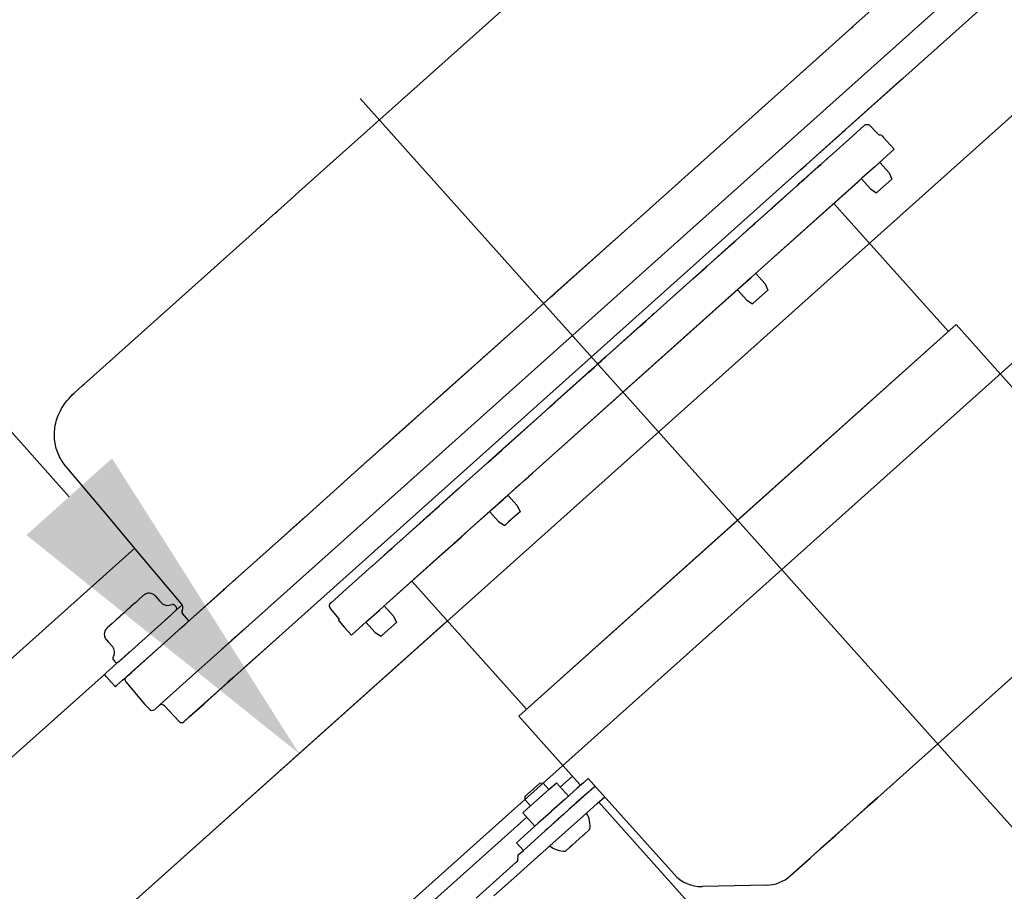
# Model space of a CAD drawing. Header units: millimetres. Extents: x -5775 to 72913, y -36825 to 83180.
# Tile 9 of 48: x 63079 to 63319, y 42859 to 43071. Entities that reach past the tile are written whole.
import ezdxf
from ezdxf.enums import TextEntityAlignment as Align

# ---------------------------------------------------------------- set-up
doc = ezdxf.new("R2010")
doc.units = ezdxf.units.MM
doc.header["$LTSCALE"] = 0.3
doc.layers.add('RLT 2', color=253, linetype='Continuous')
doc.styles.add('Arial', font='arial.ttf', dxfattribs={"width": 0.95, "height": 1.8})

# ---------------------------------------------------------------- blocks, each defined once
blk = doc.blocks.new('RLT2')
at = {"layer": 'RLT 2', "ltscale": 10}
for p, q in [((103612.07, -109956.66), (102907.85, -110586.82)), ((103642.08, -109990.2), (102937.86, -110620.36)), ((102888.32, -110032.64), (103116.38, -110287.5)), ((102943.62, -110554.81), (103208.17, -110318.09))]:
    blk.add_line(p, q, dxfattribs=at)
at = {"layer": 'RLT 2'}
for p, q in [((103171.64, -110213.9), (103268.68, -110127.07)), ((103339.7, -110158.11), (103150.86, -110327.1)), ((103307.45, -110172.88), (103317.98, -110163.46)), ((103319.49, -110185.59), (103342.88, -110164.67)), ((103256.23, -110218.72), (103307.04, -110173.26)), ((103293.63, -110185.26), (103307.08, -110173.22)), ((103307.04, -110173.26), (103307.41, -110172.92)), ((103307.08, -110173.22), (103307.45, -110172.88)), ((103305.48, -110198.13), (103319.46, -110185.63)), ((103305.91, -110197.75), (103319.49, -110185.59)), ((103295.91, -110206.7), (103305.43, -110198.18)), ((103295.98, -110206.63), (103305.48, -110198.13)), ((103307.32, -110199.57), (103310.11, -110197.07)), ((103307.34, -110199.56), (103310.12, -110197.07)), ((103310.13, -110197.06), (103310.11, -110197.07)), ((103310.13, -110197.05), (103310.12, -110197.07)), ((103310.15, -110197.04), (103310.13, -110197.05)), ((103310.14, -110197.05), (103310.13, -110197.06)), ((103310.15, -110197.04), (103310.17, -110197.02)), ((103310.28, -110196.94), (103310.32, -110196.92)), ((103310.32, -110196.92), (103310.35, -110196.91)), ((103311.49, -110197.04), (103313.07, -110198.74)), ((103313.07, -110198.74), (103313.07, -110198.74)), ((103313.07, -110198.74), (103313.16, -110198.83)), ((103301.78, -110204.53), (103307.23, -110199.65)), ((103301.81, -110204.51), (103307.25, -110199.63)), ((103307.23, -110199.65), (103307.32, -110199.57)), ((103307.32, -110199.57), (103307.23, -110199.65)), ((103307.25, -110199.63), (103307.34, -110199.56)), ((103307.34, -110199.56), (103307.25, -110199.63)), ((103307.32, -110199.57), (103307.32, -110199.57)), ((103307.34, -110199.56), (103307.34, -110199.56)), ((103314.41, -110199.52), (103314.76, -110199.89)), ((103314.41, -110199.52), (103314.76, -110199.89)), ((103317.43, -110202.87), (103314.76, -110199.89)), ((103317.43, -110202.87), (103314.76, -110199.89)), ((103317.43, -110202.87), (103313.74, -110206.18)), ((103317.43, -110202.87), (103313.74, -110206.18)), ((103299.59, -110206.49), (103301.64, -110204.65)), ((103300.15, -110205.99), (103301.67, -110204.63)), ((103301.78, -110204.53), (103301.64, -110204.65)), ((103301.81, -110204.51), (103301.67, -110204.63)), ((103313.67, -110206.24), (103312.69, -110207.11)), ((103313.65, -110206.26), (103312.7, -110207.11)), ((103313.74, -110206.18), (103313.65, -110206.26)), ((103313.74, -110206.18), (103313.67, -110206.24)), ((103313.89, -110206.04), (103316.15, -110208.58)), ((103313.89, -110206.04), (103316.15, -110208.58)), ((103290.14, -110211.86), (103294.6, -110207.87)), ((103290.14, -110211.86), (103294.6, -110207.87)), ((103290.21, -110211.8), (103294.67, -110207.81)), ((103290.21, -110211.8), (103294.67, -110207.81)), ((103294.6, -110207.87), (103295.78, -110206.81)), ((103294.6, -110207.87), (103294.65, -110207.82)), ((103294.65, -110207.82), (103295.86, -110206.74)), ((103294.67, -110207.81), (103295.85, -110206.75)), ((103294.67, -110207.81), (103294.73, -110207.75)), ((103294.73, -110207.75), (103295.94, -110206.67)), ((103298.74, -110207.25), (103295.27, -110210.35)), ((103295.28, -110210.34), (103298.74, -110207.25)), ((103298.77, -110207.23), (103295.3, -110210.33)), ((103295.31, -110210.32), (103298.77, -110207.23)), ((103295.78, -110206.81), (103295.91, -110206.7)), ((103295.85, -110206.75), (103295.98, -110206.63)), ((103295.89, -110206.71), (103295.85, -110206.75)), ((103295.86, -110206.74), (103295.89, -110206.71)), ((103295.96, -110206.65), (103295.92, -110206.69)), ((103295.94, -110206.67), (103295.96, -110206.65)), ((103298.74, -110207.25), (103299.56, -110206.52)), ((103298.74, -110207.25), (103298.85, -110207.15)), ((103298.77, -110207.23), (103299.59, -110206.49)), ((103298.77, -110207.23), (103298.87, -110207.13)), ((103298.85, -110207.15), (103299.52, -110206.55)), ((103298.87, -110207.13), (103299.54, -110206.53)), ((103312.69, -110207.11), (103309.56, -110209.91)), ((103312.7, -110207.11), (103309.56, -110209.91)), ((103316.15, -110208.58), (103316.85, -110210.1)), ((103316.15, -110208.58), (103316.85, -110210.1)), ((103283.51, -110233.22), (103308.54, -110210.83)), ((103283.56, -110233.18), (103308.57, -110210.8)), ((103294.49, -110211.05), (103294.09, -110211.41)), ((103294.51, -110211.03), (103294.11, -110211.39)), ((103294.13, -110211.38), (103294.51, -110211.04)), ((103294.15, -110211.35), (103294.53, -110211.02)), ((103294.22, -110211.29), (103294.51, -110211.04)), ((103294.25, -110211.27), (103294.53, -110211.02)), ((103294.51, -110211.04), (103294.64, -110210.91)), ((103294.53, -110211.02), (103294.67, -110210.89)), ((103294.64, -110210.91), (103294.69, -110210.88)), ((103294.67, -110210.89), (103294.71, -110210.85)), ((103294.69, -110210.88), (103294.86, -110210.72)), ((103294.71, -110210.85), (103294.89, -110210.7)), ((103294.83, -110210.75), (103295.22, -110210.4)), ((103295.22, -110210.4), (103294.83, -110210.75)), ((103294.85, -110210.73), (103295.24, -110210.38)), ((103295.24, -110210.38), (103294.85, -110210.73)), ((103294.86, -110210.72), (103295.13, -110210.48)), ((103294.89, -110210.7), (103295.16, -110210.46)), ((103295.13, -110210.48), (103295.22, -110210.4)), ((103295.16, -110210.46), (103295.24, -110210.38)), ((103295.22, -110210.4), (103295.28, -110210.34)), ((103295.27, -110210.35), (103295.22, -110210.4)), ((103295.22, -110210.4), (103295.24, -110210.39)), ((103295.24, -110210.38), (103295.31, -110210.32)), ((103295.3, -110210.33), (103295.25, -110210.38)), ((103295.25, -110210.38), (103295.26, -110210.36)), ((103309.56, -110209.91), (103308.54, -110210.83)), ((103309.56, -110209.91), (103308.57, -110210.8)), ((103309.42, -110210.04), (103311.68, -110212.58)), ((103309.42, -110210.04), (103311.68, -110212.58)), ((103316.85, -110210.1), (103314.05, -110212.6)), ((103316.85, -110210.1), (103314.05, -110212.6)), ((103144.31, -110342.35), (103290.14, -110211.86)), ((103287.64, -110217.18), (103293.58, -110211.87)), ((103287.68, -110217.15), (103293.62, -110211.83)), ((103293.76, -110211.7), (103293.58, -110211.87)), ((103293.8, -110211.67), (103293.62, -110211.83)), ((103293.67, -110211.79), (103293.9, -110211.58)), ((103293.69, -110211.77), (103293.93, -110211.56)), ((103293.9, -110211.58), (103294.09, -110211.41)), ((103293.93, -110211.56), (103294.11, -110211.39)), ((103294.09, -110211.41), (103294.13, -110211.38)), ((103294.11, -110211.39), (103294.15, -110211.35)), ((103311.68, -110212.58), (103313.12, -110213.44)), ((103311.68, -110212.58), (103313.12, -110213.44)), ((103313.12, -110213.44), (103314.05, -110212.6)), ((103313.12, -110213.44), (103314.05, -110212.6)), ((103167.17, -110217.9), (103171.1, -110214.38)), ((103171.1, -110214.38), (103171.64, -110213.9)), ((103330.67, -110247.25), (103302.73, -110216.03)), ((103330.67, -110247.25), (103302.73, -110216.03)), ((103166.57, -110218.43), (103165.19, -110219.67)), ((103166.57, -110218.43), (103167.17, -110217.9)), ((103166.57, -110218.43), (103167.17, -110217.9)), ((103166.57, -110218.43), (103166.57, -110218.43)), ((103167.17, -110217.9), (103167.17, -110217.9)), ((103287.19, -110217.58), (103283.62, -110220.78)), ((103287.23, -110217.55), (103283.67, -110220.73)), ((103287.25, -110217.53), (103287.19, -110217.58)), ((103287.29, -110217.5), (103287.23, -110217.55)), ((103287.36, -110217.43), (103287.25, -110217.53)), ((103287.34, -110217.45), (103287.25, -110217.53)), ((103287.4, -110217.4), (103287.29, -110217.5)), ((103287.37, -110217.42), (103287.29, -110217.5)), ((103287.3, -110217.49), (103287.36, -110217.44)), ((103287.31, -110217.48), (103287.46, -110217.34)), ((103287.33, -110217.46), (103287.39, -110217.4)), ((103287.34, -110217.45), (103287.49, -110217.31)), ((103287.36, -110217.43), (103287.34, -110217.45)), ((103287.36, -110217.43), (103287.44, -110217.36)), ((103287.4, -110217.4), (103287.36, -110217.43)), ((103287.36, -110217.44), (103287.36, -110217.43)), ((103287.4, -110217.4), (103287.37, -110217.42)), ((103287.38, -110217.42), (103287.47, -110217.34)), ((103287.39, -110217.4), (103287.4, -110217.4)), ((103287.51, -110217.3), (103287.4, -110217.4)), ((103287.43, -110217.37), (103287.4, -110217.4)), ((103287.55, -110217.27), (103287.43, -110217.37)), ((103287.44, -110217.36), (103287.46, -110217.34)), ((103287.46, -110217.34), (103287.64, -110217.18)), ((103287.47, -110217.34), (103287.49, -110217.31)), ((103287.49, -110217.31), (103287.68, -110217.15)), ((103163.93, -110220.79), (103163.53, -110221.15)), ((103165.19, -110219.67), (103163.93, -110220.79)), ((103234.65, -110238.03), (103256.23, -110218.72)), ((103234.73, -110237.96), (103256.31, -110218.65)), ((103283.62, -110220.78), (103283.4, -110220.98)), ((103283.67, -110220.73), (103283.45, -110220.93)), ((103163, -110221.63), (103160.96, -110223.45)), ((103163.39, -110221.28), (103163, -110221.63)), ((103163.53, -110221.15), (103163.39, -110221.28)), ((103280.41, -110223.65), (103282.51, -110221.77)), ((103280.45, -110223.62), (103282.55, -110221.74)), ((103282.51, -110221.77), (103282.52, -110221.76)), ((103282.52, -110221.76), (103282.78, -110221.53)), ((103282.55, -110221.74), (103282.56, -110221.73)), ((103282.56, -110221.73), (103282.82, -110221.5)), ((103282.78, -110221.53), (103283.4, -110220.98)), ((103282.82, -110221.5), (103283.45, -110220.93)), ((103120.77, -110259.42), (103160.96, -110223.45)), ((103277.02, -110226.68), (103278.56, -110225.31)), ((103277.06, -110226.65), (103278.6, -110225.27)), ((103277.64, -110226.13), (103278.47, -110225.39)), ((103277.67, -110226.11), (103278.49, -110225.37)), ((103278.47, -110225.39), (103278.56, -110225.31)), ((103278.49, -110225.37), (103278.6, -110225.27)), ((103278.56, -110225.31), (103278.79, -110225.11)), ((103278.6, -110225.27), (103278.83, -110225.07)), ((103278.79, -110225.11), (103280.41, -110223.65)), ((103278.83, -110225.07), (103280.45, -110223.62)), ((103271.8, -110231.35), (103277.02, -110226.68)), ((103271.86, -110231.31), (103277.06, -110226.65)), ((103277.02, -110226.68), (103277.53, -110226.23)), ((103277.06, -110226.65), (103277.55, -110226.21)), ((103277.53, -110226.23), (103277.64, -110226.13)), ((103277.55, -110226.21), (103277.67, -110226.11)), ((103268.46, -110234.35), (103271.55, -110231.58)), ((103268.5, -110234.31), (103271.6, -110231.53)), ((103271.8, -110231.35), (103271.55, -110231.58)), ((103271.86, -110231.31), (103271.6, -110231.53)), ((103266.75, -110235.87), (103268.21, -110234.57)), ((103266.75, -110235.87), (103268.21, -110234.57)), ((103266.8, -110235.83), (103268.25, -110234.53)), ((103266.8, -110235.83), (103268.25, -110234.53)), ((103268.21, -110234.57), (103268.36, -110234.43)), ((103268.25, -110234.53), (103268.41, -110234.39)), ((103268.36, -110234.43), (103268.46, -110234.35)), ((103268.41, -110234.39), (103268.5, -110234.31)), ((103279.34, -110236.96), (103282.47, -110234.15)), ((103279.38, -110236.92), (103282.51, -110234.12)), ((103282.47, -110234.15), (103282.53, -110234.1)), ((103282.51, -110234.12), (103282.58, -110234.06)), ((103282.53, -110234.1), (103283.51, -110233.22)), ((103282.58, -110234.06), (103283.56, -110233.18)), ((103283.66, -110233.09), (103285.93, -110235.62)), ((103229.4, -110281.64), (103279.34, -110236.96)), ((103229.42, -110281.62), (103279.38, -110236.92)), ((103258.82, -110242.97), (103266.75, -110235.87)), ((103258.87, -110242.92), (103266.8, -110235.83)), ((103279.19, -110237.09), (103281.46, -110239.62)), ((103286.62, -110237.15), (103283.83, -110239.65)), ((103285.93, -110235.62), (103286.62, -110237.15)), ((103230.24, -110241.97), (103233.5, -110239.06)), ((103230.32, -110241.9), (103233.58, -110238.99)), ((103233.5, -110239.06), (103234.65, -110238.03)), ((103233.58, -110238.99), (103234.73, -110237.96)), ((103281.46, -110239.62), (103282.9, -110240.48)), ((103282.9, -110240.48), (103283.83, -110239.65)), ((103229.1, -110243), (103230.24, -110241.97)), ((103229.17, -110242.93), (103230.32, -110241.9)), ((103207.52, -110262.31), (103229.1, -110243)), ((103207.59, -110262.24), (103229.17, -110242.93)), ((103255.54, -110245.91), (103256.84, -110244.74)), ((103255.54, -110245.91), (103256.84, -110244.74)), ((103255.59, -110245.86), (103256.89, -110244.7)), ((103255.59, -110245.86), (103256.89, -110244.7)), ((103256.84, -110244.74), (103257.09, -110244.52)), ((103256.89, -110244.7), (103257.14, -110244.48)), ((103257.09, -110244.52), (103257.11, -110244.5)), ((103257.11, -110244.5), (103258.55, -110243.22)), ((103257.14, -110244.48), (103257.16, -110244.46)), ((103257.16, -110244.46), (103258.6, -110243.17)), ((103258.82, -110242.97), (103258.55, -110243.22)), ((103258.87, -110242.92), (103258.6, -110243.17)), ((103247.29, -110253.29), (103255.54, -110245.91)), ((103247.34, -110253.24), (103255.59, -110245.86)), ((103279.18, -110293.32), (103332.53, -110245.58)), ((103279.23, -110293.28), (103332.53, -110245.58)), ((103347.43, -110262.24), (103332.53, -110245.58)), ((103347.43, -110262.24), (103332.53, -110245.58)), ((103245.93, -110254.51), (103247.29, -110253.29)), ((103247.25, -110253.33), (103245.93, -110254.51)), ((103245.99, -110254.46), (103247.34, -110253.24)), ((103247.3, -110253.28), (103245.99, -110254.46)), ((103247.29, -110253.29), (103247.25, -110253.33)), ((103247.28, -110253.3), (103247.29, -110253.29)), ((103247.34, -110253.24), (103247.3, -110253.28)), ((103247.33, -110253.25), (103247.34, -110253.24)), ((103244.27, -110255.99), (103242.92, -110257.2)), ((103244.32, -110255.94), (103242.98, -110257.15)), ((103242.99, -110257.14), (103244.27, -110255.99)), ((103243.04, -110257.09), (103244.32, -110255.94)), ((103244.27, -110255.99), (103244.96, -110255.37)), ((103244.97, -110255.37), (103244.27, -110255.99)), ((103244.27, -110255.99), (103244.96, -110255.37)), ((103244.27, -110255.99), (103244.81, -110255.51)), ((103244.32, -110255.94), (103245.02, -110255.32)), ((103244.32, -110255.94), (103245.02, -110255.32)), ((103245.02, -110255.32), (103244.32, -110255.94)), ((103244.32, -110255.94), (103245.02, -110255.32)), ((103245.24, -110255.13), (103244.96, -110255.37)), ((103245.29, -110255.08), (103245.02, -110255.32)), ((103245.93, -110254.5), (103245.24, -110255.12)), ((103245.24, -110255.12), (103245.93, -110254.51)), ((103245.24, -110255.13), (103245.93, -110254.51)), ((103245.24, -110255.13), (103245.87, -110254.56)), ((103245.29, -110255.08), (103245.99, -110254.46)), ((103245.99, -110254.46), (103245.29, -110255.08)), ((103245.29, -110255.08), (103245.99, -110254.46)), ((103245.29, -110255.08), (103245.91, -110254.53)), ((103245.87, -110254.56), (103245.89, -110254.54)), ((103245.89, -110254.54), (103245.93, -110254.51)), ((103245.93, -110254.51), (103245.99, -110254.46)), ((103234.67, -110264.58), (103242.91, -110257.2)), ((103234.72, -110264.54), (103242.97, -110257.16)), ((103242.91, -110257.2), (103242.99, -110257.14)), ((103242.91, -110257.2), (103242.96, -110257.17)), ((103242.92, -110257.2), (103242.91, -110257.2)), ((103242.97, -110257.16), (103243.04, -110257.09)), ((103242.97, -110257.16), (103243.01, -110257.12)), ((103242.98, -110257.15), (103242.97, -110257.16)), ((103117.73, -110262.14), (103119.53, -110260.53)), ((103119.53, -110260.53), (103119.73, -110260.35)), ((103119.53, -110260.53), (103119.73, -110260.35)), ((103119.73, -110260.35), (103119.99, -110260.12)), ((103119.73, -110260.35), (103119.99, -110260.12)), ((103119.73, -110260.35), (103119.73, -110260.35)), ((103119.99, -110260.12), (103120.77, -110259.42)), ((103117.56, -110262.29), (103117.73, -110262.14)), ((103198.29, -110270.57), (103207.52, -110262.31)), ((103198.36, -110270.5), (103207.59, -110262.24)), ((103231.65, -110267.28), (103233.1, -110265.99)), ((103231.71, -110267.23), (103233.15, -110265.94)), ((103233.1, -110265.99), (103233.12, -110265.97)), ((103233.12, -110265.97), (103233.37, -110265.75)), ((103233.15, -110265.94), (103233.17, -110265.92)), ((103233.17, -110265.92), (103233.42, -110265.7)), ((103233.37, -110265.75), (103234.67, -110264.58)), ((103233.37, -110265.75), (103234.67, -110264.58)), ((103233.42, -110265.7), (103234.72, -110264.54)), ((103233.42, -110265.7), (103234.72, -110264.54)), ((103223.47, -110274.61), (103231.38, -110267.53)), ((103223.51, -110274.57), (103231.44, -110267.48)), ((103231.65, -110267.28), (103231.38, -110267.53)), ((103231.71, -110267.23), (103231.44, -110267.48)), ((103189.57, -110278.37), (103198.29, -110270.57)), ((103189.65, -110278.3), (103198.36, -110270.5)), ((103221.81, -110276.09), (103221.9, -110276.01)), ((103221.86, -110276.05), (103222.01, -110275.91)), ((103221.9, -110276.01), (103222.06, -110275.87)), ((103222.01, -110275.91), (103223.47, -110274.61)), ((103222.01, -110275.91), (103223.47, -110274.61)), ((103222.06, -110275.87), (103223.51, -110274.57)), ((103222.06, -110275.87), (103223.51, -110274.57)), ((103189.57, -110278.37), (103187.46, -110280.25)), ((103187.46, -110280.25), (103189.57, -110278.37)), ((103189.65, -110278.3), (103187.54, -110280.18)), ((103187.54, -110280.18), (103189.65, -110278.3)), ((103218.36, -110279.18), (103221.76, -110276.13)), ((103218.71, -110278.87), (103221.81, -110276.09)), ((103221.76, -110276.13), (103221.86, -110276.05)), ((103115.43, -110279.88), (103115.43, -110279.88)), ((103115.43, -110279.88), (103115.43, -110279.88)), ((103115.43, -110279.88), (103115.43, -110279.88)), ((103174.82, -110291.57), (103187.46, -110280.25)), ((103174.89, -110291.5), (103187.54, -110280.18)), ((103213.21, -110283.79), (103218.31, -110279.22)), ((103213.25, -110283.75), (103218.36, -110279.18)), ((103218.31, -110279.22), (103218.4, -110279.14)), ((103227.26, -110283.56), (103228.26, -110282.66)), ((103227.28, -110283.54), (103228.28, -110282.64)), ((103228.26, -110282.66), (103228.41, -110282.53)), ((103228.28, -110282.64), (103228.43, -110282.51)), ((103228.41, -110282.53), (103229.25, -110281.77)), ((103228.43, -110282.51), (103229.29, -110281.74)), ((103229.25, -110281.77), (103229.27, -110281.76)), ((103229.27, -110281.76), (103229.4, -110281.64)), ((103229.29, -110281.74), (103229.31, -110281.73)), ((103229.31, -110281.73), (103229.42, -110281.62)), ((103206.64, -110289.67), (103211.44, -110285.37)), ((103206.86, -110289.47), (103211.48, -110285.33)), ((103211.44, -110285.37), (103211.67, -110285.17)), ((103211.48, -110285.33), (103211.71, -110285.13)), ((103211.67, -110285.17), (103213.21, -110283.79)), ((103211.67, -110285.17), (103213.13, -110283.85)), ((103211.71, -110285.13), (103213.25, -110283.75)), ((103211.71, -110285.13), (103213.17, -110283.82)), ((103213.13, -110283.85), (103213.21, -110283.79)), ((103213.17, -110283.82), (103213.25, -110283.75)), ((103223.15, -110287.24), (103226.1, -110284.59)), ((103223.2, -110287.2), (103226.13, -110284.57)), ((103226.1, -110284.59), (103226.24, -110284.47)), ((103226.13, -110284.57), (103226.26, -110284.45)), ((103226.24, -110284.47), (103227.11, -110283.69)), ((103226.26, -110284.45), (103227.13, -110283.67)), ((103227.11, -110283.69), (103227.26, -110283.56)), ((103227.13, -110283.67), (103227.28, -110283.54)), ((103222.11, -110288.17), (103223.15, -110287.24)), ((103222.15, -110288.13), (103223.2, -110287.2)), ((103223.3, -110287.1), (103225.57, -110289.64)), ((103204.35, -110291.72), (103206.59, -110289.71)), ((103204.38, -110291.69), (103206.64, -110289.67)), ((103218.98, -110290.97), (103222.11, -110288.17)), ((103219.02, -110290.93), (103222.15, -110288.13)), ((103225.57, -110289.64), (103226.26, -110291.16)), ((103156.79, -110307.71), (103174.89, -110291.5)), ((103170.22, -110295.68), (103173.79, -110292.49)), ((103170.28, -110295.63), (103173.91, -110292.39)), ((103202.97, -110292.95), (103204.35, -110291.72)), ((103202.97, -110292.95), (103203.37, -110292.59)), ((103203, -110292.92), (103204.38, -110291.69)), ((103203, -110292.92), (103203.39, -110292.58)), ((103203.37, -110292.59), (103204.35, -110291.72)), ((103203.39, -110292.58), (103204.38, -110291.69)), ((103204.35, -110291.72), (103204.41, -110291.66)), ((103204.38, -110291.69), (103204.42, -110291.65)), ((103213.38, -110295.98), (103218.98, -110290.97)), ((103213.42, -110295.94), (103219.02, -110290.93)), ((103218.83, -110291.1), (103221.09, -110293.64)), ((103226.26, -110291.16), (103223.46, -110293.66)), ((103195.6, -110299.55), (103202.6, -110293.28)), ((103196.69, -110298.57), (103202.63, -110293.25)), ((103202.6, -110293.28), (103202.78, -110293.11)), ((103202.63, -110293.25), (103202.82, -110293.09)), ((103202.93, -110292.99), (103202.73, -110293.16)), ((103202.96, -110292.96), (103202.76, -110293.14)), ((103202.78, -110293.11), (103202.97, -110292.95)), ((103202.78, -110293.11), (103202.93, -110292.98)), ((103202.81, -110293.09), (103202.9, -110293.01)), ((103202.82, -110293.09), (103203, -110292.92)), ((103202.82, -110293.09), (103202.97, -110292.95)), ((103202.84, -110293.06), (103202.93, -110292.98)), ((103202.9, -110293.01), (103202.97, -110292.95)), ((103202.93, -110292.98), (103203, -110292.92)), ((103202.97, -110292.95), (103202.93, -110292.99)), ((103202.93, -110292.98), (103202.97, -110292.95)), ((103203, -110292.92), (103202.96, -110292.96)), ((103202.97, -110292.95), (103203, -110292.92)), ((103221.09, -110293.64), (103222.53, -110294.5)), ((103222.53, -110294.5), (103223.46, -110293.66)), ((103279.23, -110293.28), (103225.93, -110340.98)), ((103279.18, -110293.32), (103225.93, -110340.98)), ((103153.91, -110310.28), (103170.28, -110295.63)), ((103207.34, -110301.38), (103211.87, -110297.33)), ((103207.38, -110301.34), (103211.91, -110297.29)), ((103211.87, -110297.33), (103213.38, -110295.98)), ((103211.91, -110297.29), (103213.42, -110295.94)), ((103195.43, -110299.69), (103195.04, -110300.04)), ((103195.04, -110300.04), (103195.43, -110299.69)), ((103195.05, -110300.04), (103195.13, -110299.97)), ((103195.46, -110299.67), (103195.07, -110300.02)), ((103195.07, -110300.02), (103195.46, -110299.67)), ((103195.07, -110300.01), (103195.15, -110299.94)), ((103195.07, -110300.02), (103195.07, -110300.01)), ((103195.13, -110299.97), (103195.39, -110299.73)), ((103195.15, -110299.94), (103195.42, -110299.7)), ((103195.39, -110299.73), (103195.57, -110299.57)), ((103195.42, -110299.7), (103195.6, -110299.55)), ((103090.23, -110337.74), (103132.37, -110300.03)), ((103195.04, -110300.05), (103190.27, -110304.31)), ((103195.06, -110300.02), (103191.91, -110302.85)), ((103191.96, -110302.8), (103194.09, -110300.9)), ((103191.99, -110302.77), (103194.12, -110300.87)), ((103193.01, -110314.2), (103207.34, -110301.38)), ((103193.02, -110314.2), (103207.38, -110301.34)), ((103194.09, -110300.9), (103194.19, -110300.8)), ((103194.12, -110300.87), (103194.22, -110300.78)), ((103194.19, -110300.8), (103194.98, -110300.1)), ((103194.22, -110300.78), (103195.01, -110300.07)), ((103194.98, -110300.1), (103195.04, -110300.04)), ((103195.01, -110300.07), (103195.07, -110300.02)), ((103195.02, -110300.06), (103195.04, -110300.05)), ((103195.04, -110300.04), (103195.05, -110300.04)), ((103195.05, -110300.04), (103195.06, -110300.02)), ((103188.61, -110305.8), (103190.14, -110304.43)), ((103188.64, -110305.77), (103190.16, -110304.41)), ((103190.14, -110304.43), (103190.27, -110304.31)), ((103190.16, -110304.41), (103190.3, -110304.28)), ((103183.04, -110310.78), (103188.47, -110305.92)), ((103183.06, -110310.77), (103188.5, -110305.89)), ((103188.61, -110305.8), (103188.47, -110305.92)), ((103188.64, -110305.77), (103188.5, -110305.89)), ((103156.41, -110308.04), (103156.79, -110307.71)), ((103156.45, -110308.01), (103156.83, -110307.67)), ((103227.79, -110339.31), (103199.85, -110308.08)), ((103227.79, -110339.31), (103199.85, -110308.08)), ((103134.52, -110311.52), (103133.34, -110312.59)), ((103137.35, -110311.68), (103138.41, -110312.87)), ((103137.35, -110311.68), (103138.41, -110312.87)), ((103145.9, -110317.45), (103153.87, -110310.32)), ((103145.92, -110317.43), (103153.91, -110310.28)), ((103153.87, -110310.32), (103154.25, -110309.98)), ((103153.91, -110310.28), (103154.28, -110309.94)), ((103154.25, -110309.98), (103154.25, -110309.98)), ((103154.28, -110309.94), (103154.28, -110309.94)), ((103180.18, -110313.34), (103182.96, -110310.86)), ((103180.19, -110313.33), (103182.97, -110310.84)), ((103183.04, -110310.78), (103182.96, -110310.86)), ((103182.96, -110310.86), (103182.96, -110310.86)), ((103183.06, -110310.77), (103182.97, -110310.84)), ((103182.97, -110310.84), (103182.97, -110310.84)), ((103131.34, -110314.37), (103131.2, -110314.49)), ((103131.34, -110314.37), (103131.2, -110314.49)), ((103132.47, -110313.36), (103131.34, -110314.37)), ((103132.47, -110313.36), (103131.34, -110314.37)), ((103132.49, -110313.34), (103132.47, -110313.36)), ((103133.34, -110312.59), (103132.49, -110313.34)), ((103138.41, -110312.87), (103138.81, -110313.31)), ((103138.41, -110312.87), (103138.81, -110313.31)), ((103140.71, -110313.94), (103141.56, -110313.76)), ((103140.71, -110313.94), (103141.56, -110313.76)), ((103142.03, -110313.91), (103142.51, -110314.44)), ((103142.03, -110313.91), (103142.51, -110314.44)), ((103142.47, -110315.15), (103143.93, -110313.85)), ((103143.75, -110313.59), (103143.75, -110313.58)), ((103143.75, -110313.59), (103143.75, -110313.59)), ((103180.16, -110313.36), (103180.14, -110313.37)), ((103180.16, -110313.36), (103180.14, -110313.38)), ((103180.19, -110313.33), (103180.16, -110313.36)), ((103180.18, -110313.34), (103180.16, -110313.36)), ((103191.97, -110315.14), (103193.01, -110314.2)), ((103191.97, -110315.13), (103192.99, -110314.22)), ((103192.99, -110314.22), (103193.01, -110314.2)), ((103193.01, -110314.2), (103193.02, -110314.2)), ((103193.16, -110314.07), (103195.43, -110316.6)), ((103128.77, -110316.68), (103127.82, -110317.52)), ((103128.9, -110316.55), (103128.77, -110316.68)), ((103128.9, -110316.55), (103128.77, -110316.68)), ((103129.66, -110315.88), (103128.9, -110316.55)), ((103130.45, -110315.17), (103129.66, -110315.88)), ((103131.2, -110314.49), (103130.45, -110315.17)), ((103139.61, -110317.71), (103141.03, -110316.44)), ((103141.39, -110316.11), (103139.77, -110317.56)), ((103141.03, -110316.44), (103141.72, -110315.82)), ((103141.72, -110315.82), (103141.39, -110316.11)), ((103142.47, -110315.15), (103141.72, -110315.82)), ((103145.53, -110317.78), (103143.95, -110315.96)), ((103145.53, -110317.78), (103143.95, -110315.96)), ((103180.07, -110314.76), (103180.01, -110314.69)), ((103180.07, -110314.76), (103180.07, -110314.76)), ((103182.14, -110317.23), (103180.07, -110314.76)), ((103188.84, -110317.94), (103191.97, -110315.13)), ((103188.84, -110317.94), (103191.97, -110315.14)), ((103195.43, -110316.6), (103196.12, -110318.13)), ((103126.86, -110318.38), (103125.58, -110319.52)), ((103127.62, -110317.7), (103126.86, -110318.38)), ((103127.63, -110317.69), (103127.62, -110317.7)), ((103127.82, -110317.52), (103127.63, -110317.69)), ((103139.61, -110317.71), (103130.06, -110326.26)), ((103143.8, -110319.32), (103144.39, -110318.8)), ((103143.86, -110319.27), (103145.9, -110317.45)), ((103143.87, -110319.26), (103145.92, -110317.43)), ((103144.39, -110318.8), (103144.58, -110318.63)), ((103144.58, -110318.63), (103144.6, -110318.61)), ((103144.6, -110318.61), (103144.86, -110318.37)), ((103144.86, -110318.37), (103145.43, -110317.87)), ((103145.43, -110317.86), (103145.46, -110317.84)), ((103145.43, -110317.87), (103145.43, -110317.86)), ((103145.46, -110317.84), (103145.48, -110317.82)), ((103145.46, -110317.84), (103145.46, -110317.84)), ((103145.48, -110317.82), (103145.49, -110317.81)), ((103145.49, -110317.81), (103145.53, -110317.78)), ((103145.49, -110317.81), (103145.5, -110317.8)), ((103145.53, -110317.78), (103145.57, -110317.75)), ((103182.15, -110317.87), (103183.49, -110319.37)), ((103182.15, -110317.87), (103183.49, -110319.37)), ((103185.15, -110321.24), (103188.84, -110317.94)), ((103185.15, -110321.24), (103188.84, -110317.94)), ((103188.69, -110318.07), (103190.96, -110320.6)), ((103196.12, -110318.13), (103193.33, -110320.63)), ((103140.31, -110322.45), (103143.8, -110319.33)), ((103140.32, -110322.44), (103143.8, -110319.32)), ((103142.15, -110320.8), (103142.13, -110320.78)), ((103142.15, -110320.8), (103143.55, -110319.55)), ((103143.55, -110319.55), (103143.7, -110319.42)), ((103143.7, -110319.42), (103143.8, -110319.32)), ((103143.8, -110319.32), (103143.87, -110319.26)), ((103143.8, -110319.33), (103143.86, -110319.27)), ((103157, -110321.6), (103156.6, -110321.96)), ((103157.03, -110321.58), (103156.63, -110321.93)), ((103157.07, -110321.54), (103157, -110321.6)), ((103157.09, -110321.52), (103157.03, -110321.58)), ((103157.08, -110321.53), (103157.07, -110321.54)), ((103157.22, -110321.41), (103157.08, -110321.53)), ((103157.11, -110321.51), (103157.09, -110321.52)), ((103157.24, -110321.38), (103157.11, -110321.51)), ((103157.24, -110321.39), (103157.22, -110321.41)), ((103157.27, -110321.36), (103157.24, -110321.38)), ((103157.28, -110321.36), (103157.24, -110321.39)), ((103157.3, -110321.33), (103157.27, -110321.36)), ((103157.31, -110321.32), (103157.28, -110321.36)), ((103157.34, -110321.3), (103157.3, -110321.33)), ((103157.44, -110321.21), (103157.31, -110321.32)), ((103157.47, -110321.19), (103157.34, -110321.3)), ((103157.47, -110321.18), (103157.44, -110321.21)), ((103157.5, -110321.16), (103157.47, -110321.19)), ((103157.48, -110321.17), (103157.47, -110321.18)), ((103157.56, -110321.1), (103157.48, -110321.17)), ((103157.59, -110321.07), (103157.5, -110321.15)), ((103157.5, -110321.15), (103157.5, -110321.16)), ((103157.62, -110321.05), (103157.56, -110321.1)), ((103157.65, -110321.02), (103157.59, -110321.07)), ((103157.71, -110320.96), (103157.62, -110321.05)), ((103157.74, -110320.94), (103157.65, -110321.02)), ((103157.83, -110320.86), (103157.71, -110320.96)), ((103157.86, -110320.83), (103157.74, -110320.94)), ((103157.98, -110320.72), (103157.83, -110320.86)), ((103158.01, -110320.7), (103157.86, -110320.83)), ((103158.02, -110320.69), (103157.98, -110320.72)), ((103158.05, -110320.67), (103158.01, -110320.7)), ((103158.07, -110320.65), (103158.02, -110320.69)), ((103158.09, -110320.63), (103158.05, -110320.67)), ((103158.17, -110320.56), (103158.07, -110320.65)), ((103158.2, -110320.53), (103158.09, -110320.63)), ((103158.22, -110320.51), (103158.17, -110320.56)), ((103158.25, -110320.49), (103158.2, -110320.53)), ((103158.3, -110320.44), (103158.22, -110320.51)), ((103158.33, -110320.41), (103158.25, -110320.49)), ((103158.5, -110320.26), (103158.3, -110320.44)), ((103158.53, -110320.24), (103158.33, -110320.41)), ((103158.52, -110320.25), (103158.5, -110320.26)), ((103158.54, -110320.22), (103158.52, -110320.25)), ((103158.55, -110320.22), (103158.53, -110320.24)), ((103158.58, -110320.19), (103158.54, -110320.22)), ((103158.57, -110320.2), (103158.55, -110320.22)), ((103158.61, -110320.16), (103158.57, -110320.2)), ((103158.62, -110320.16), (103158.58, -110320.19)), ((103158.65, -110320.13), (103158.61, -110320.16)), ((103158.63, -110320.15), (103158.62, -110320.16)), ((103158.64, -110320.14), (103158.63, -110320.15)), ((103158.65, -110320.13), (103158.64, -110320.14)), ((103158.67, -110320.11), (103158.65, -110320.13)), ((103158.67, -110320.11), (103158.65, -110320.13)), ((103158.74, -110320.05), (103158.67, -110320.11)), ((103158.68, -110320.1), (103158.67, -110320.11)), ((103158.7, -110320.09), (103158.68, -110320.1)), ((103158.76, -110320.03), (103158.7, -110320.09)), ((103158.77, -110320.02), (103158.74, -110320.05)), ((103158.8, -110319.99), (103158.76, -110320.03)), ((103158.78, -110320.01), (103158.77, -110320.02)), ((103158.81, -110319.99), (103158.78, -110320.01)), ((103158.81, -110319.99), (103158.8, -110319.99)), ((103158.84, -110319.96), (103158.81, -110319.98)), ((103158.81, -110319.98), (103158.81, -110319.99)), ((103158.82, -110319.98), (103158.81, -110319.99)), ((103158.87, -110319.93), (103158.82, -110319.98)), ((103158.85, -110319.95), (103158.84, -110319.96)), ((103158.89, -110319.91), (103158.85, -110319.95)), ((103158.9, -110319.9), (103158.87, -110319.93)), ((103158.93, -110319.87), (103158.89, -110319.91)), ((103158.91, -110319.9), (103158.9, -110319.9)), ((103158.92, -110319.88), (103158.91, -110319.89)), ((103158.91, -110319.89), (103158.91, -110319.9)), ((103158.93, -110319.87), (103158.92, -110319.88)), ((103158.96, -110319.85), (103158.93, -110319.87)), ((103158.94, -110319.87), (103158.93, -110319.87)), ((103158.95, -110319.86), (103158.94, -110319.87)), ((103158.96, -110319.85), (103158.95, -110319.86)), ((103158.98, -110319.83), (103158.96, -110319.85)), ((103158.98, -110319.83), (103158.96, -110319.85)), ((103159.01, -110319.81), (103158.98, -110319.83)), ((103158.98, -110319.83), (103158.98, -110319.83)), ((103158.99, -110319.83), (103158.98, -110319.83)), ((103159, -110319.81), (103158.99, -110319.82)), ((103158.99, -110319.82), (103158.99, -110319.83)), ((103159.06, -110319.76), (103159, -110319.81)), ((103159.02, -110319.8), (103159.01, -110319.81)), ((103159.03, -110319.78), (103159.02, -110319.8)), ((103159.08, -110319.74), (103159.03, -110319.78)), ((103159.07, -110319.75), (103159.06, -110319.76)), ((103159.13, -110319.7), (103159.07, -110319.75)), ((103159.07, -110319.75), (103159.07, -110319.75)), ((103159.1, -110319.73), (103159.08, -110319.74)), ((103185.15, -110321.24), (103183.49, -110319.37)), ((103185.15, -110321.24), (103183.49, -110319.37)), ((103190.96, -110320.6), (103192.4, -110321.46)), ((103192.4, -110321.46), (103193.33, -110320.63)), ((103125.43, -110322.35), (103125.96, -110322.95)), ((103125.43, -110322.35), (103125.96, -110322.95)), ((103125.96, -110322.95), (103126.89, -110323.98)), ((103125.96, -110322.95), (103126.89, -110323.98)), ((103131.59, -110330.25), (103140.31, -110322.45)), ((103131.6, -110330.24), (103140.32, -110322.44)), ((103155.12, -110323.28), (103153.62, -110324.63)), ((103155.15, -110323.26), (103153.64, -110324.61)), ((103155.18, -110323.24), (103155.12, -110323.28)), ((103155.2, -110323.21), (103155.15, -110323.26)), ((103155.89, -110322.59), (103155.18, -110323.24)), ((103155.92, -110322.57), (103155.2, -110323.21)), ((103156, -110322.5), (103155.89, -110322.59)), ((103156.02, -110322.48), (103155.92, -110322.57)), ((103156.5, -110322.05), (103156, -110322.5)), ((103156.52, -110322.03), (103156.02, -110322.48)), ((103156.56, -110322), (103156.5, -110322.05)), ((103156.58, -110321.98), (103156.52, -110322.03)), ((103156.6, -110321.96), (103156.56, -110322)), ((103156.63, -110321.93), (103156.58, -110321.98)), ((103158.88, -110329.31), (103167.4, -110321.69)), ((103158.9, -110329.29), (103167.44, -110321.65)), ((103127.24, -110326.1), (103127.03, -110326.76)), ((103127.24, -110326.1), (103127.03, -110326.76)), ((103127.25, -110324.56), (103127.24, -110324.56)), ((103127.3, -110325.94), (103127.24, -110326.1)), ((103127.3, -110325.94), (103127.24, -110326.1)), ((103130.06, -110326.26), (103128.44, -110327.7)), ((103129.68, -110326.6), (103131.1, -110325.33)), ((103152.43, -110325.69), (103150.87, -110327.09)), ((103352.88, -110325.47), (103313.31, -110360.88)), ((103313.31, -110360.88), (103352.88, -110325.47)), ((103352.89, -110325.46), (103313.33, -110360.86)), ((103313.33, -110360.86), (103352.89, -110325.46)), ((103126.84, -110329.13), (103128.26, -110327.86)), ((103127.13, -110327.25), (103127.49, -110327.65)), ((103127.13, -110327.25), (103127.49, -110327.65)), ((103127.49, -110327.65), (103127.6, -110327.78)), ((103127.49, -110327.65), (103127.6, -110327.78)), ((103128.26, -110327.86), (103128.31, -110327.82)), ((103128.31, -110327.82), (103129.68, -110326.6)), ((103128.44, -110327.7), (103128.31, -110327.82)), ((103150.86, -110327.1), (103147.26, -110330.32)), ((103150.87, -110327.09), (103147.27, -110330.31)), ((103102.23, -110351.15), (103124.95, -110330.82)), ((103124.95, -110330.82), (103125.42, -110330.4)), ((103125.37, -110331.29), (103124.95, -110330.82)), ((103125.42, -110330.4), (103126.84, -110329.13)), ((103130.48, -110331.24), (103131.6, -110330.24)), ((103130.48, -110331.25), (103131.59, -110330.25)), ((103130.48, -110331.24), (103130.78, -110330.97)), ((103130.78, -110330.97), (103131.6, -110330.24)), ((103147.26, -110330.32), (103138.54, -110338.12)), ((103147.26, -110330.32), (103138.54, -110338.12)), ((103147.27, -110330.31), (103138.55, -110338.11)), ((103147.27, -110330.31), (103138.55, -110338.11)), ((103156.27, -110331.65), (103157.71, -110330.36)), ((103156.27, -110331.65), (103157.71, -110330.36)), ((103156.27, -110331.65), (103157.71, -110330.36)), ((103156.27, -110331.65), (103157.71, -110330.36)), ((103126.64, -110332.71), (103125.37, -110331.29)), ((103127.62, -110333.8), (103126.64, -110332.71)), ((103127.62, -110333.8), (103127.94, -110333.51)), ((103127.94, -110333.51), (103129.36, -110332.24)), ((103129.36, -110332.24), (103130.22, -110331.48)), ((103130.15, -110332.59), (103134.82, -110338.1)), ((103130.15, -110332.59), (103134.82, -110338.1)), ((103130.22, -110331.48), (103130.48, -110331.24)), ((103130.22, -110331.48), (103130.48, -110331.24)), ((103130.22, -110331.48), (103130.48, -110331.24)), ((103130.22, -110331.48), (103130.48, -110331.25)), ((103130.22, -110331.48), (103130.48, -110331.25)), ((103153.82, -110333.84), (103154.97, -110332.81)), ((103153.82, -110333.84), (103154.97, -110332.81)), ((103153.82, -110333.84), (103154.97, -110332.81)), ((103153.82, -110333.84), (103154.97, -110332.81)), ((103156.27, -110331.65), (103154.97, -110332.81)), ((103154.97, -110332.81), (103156.27, -110331.65)), ((103156.27, -110331.65), (103154.97, -110332.81)), ((103154.97, -110332.81), (103156.27, -110331.65)), ((103149.37, -110337.83), (103153.82, -110333.84)), ((103149.37, -110337.82), (103153.82, -110333.84)), ((103149.43, -110337.77), (103153.82, -110333.84)), ((103149.44, -110337.76), (103153.82, -110333.84)), ((103134.82, -110338.1), (103136, -110339.35)), ((103134.82, -110338.1), (103136, -110339.35)), ((103138.54, -110338.12), (103137.37, -110339.17)), ((103138.54, -110338.12), (103137.37, -110339.17)), ((103138.55, -110338.11), (103137.38, -110339.16)), ((103138.55, -110338.11), (103137.38, -110339.16)), ((103145.63, -110341.17), (103149.37, -110337.82)), ((103145.63, -110341.17), (103149.37, -110337.83)), ((103145.63, -110341.17), (103149.25, -110337.93)), ((103145.63, -110341.17), (103149.25, -110337.94)), ((103149.25, -110337.94), (103149.37, -110337.82)), ((103149.25, -110337.93), (103149.37, -110337.83)), ((103149.37, -110337.83), (103149.44, -110337.76)), ((103149.37, -110337.82), (103149.43, -110337.77)), ((103137.12, -110339.4), (103137.38, -110339.16)), ((103137.38, -110339.16), (103137.12, -110339.4)), ((103137.12, -110339.4), (103137.37, -110339.17)), ((103137.37, -110339.17), (103137.12, -110339.4)), ((103139.6, -110338.48), (103143.2, -110342.3)), ((103139.6, -110338.48), (103143.2, -110342.3)), ((103144.31, -110342.35), (103145.63, -110341.17)), ((103144.31, -110342.35), (103145.63, -110341.17)), ((103144.31, -110342.35), (103145.63, -110341.17)), ((103144.33, -110342.34), (103145.63, -110341.17)), ((103240.83, -110357.63), (103225.93, -110340.98)), ((103240.83, -110357.63), (103225.93, -110340.98)), ((103227.41, -110360.59), (103230.88, -110357.48)), ((103230.88, -110357.48), (103231.13, -110357.25)), ((103231.13, -110357.25), (103231.84, -110357.29)), ((103233.24, -110358.86), (103231.84, -110357.29)), ((103233.24, -110358.86), (103235.1, -110357.19)), ((103238.04, -110360.47), (103235.1, -110357.19)), ((103235.1, -110357.19), (103238.04, -110360.47)), ((103236.04, -110358.24), (103239.01, -110355.59)), ((103241.67, -110357.22), (103240.18, -110358.55)), ((103241.66, -110357.23), (103240.18, -110358.55)), ((103242.86, -110356.15), (103241.66, -110357.23)), ((103242.86, -110356.15), (103241.67, -110357.22)), ((103263.76, -110379.5), (103242.86, -110356.15)), ((103263.76, -110379.5), (103242.86, -110356.15)), ((103231, -110360.86), (103233.24, -110358.86)), ((103240.18, -110358.55), (103238.28, -110360.25)), ((103240.18, -110358.55), (103238.29, -110360.24)), ((103242.48, -110359.85), (103239.95, -110362.11)), ((103242.48, -110359.85), (103239.96, -110362.11)), ((103242.68, -110359.67), (103242.48, -110359.85)), ((103242.5, -110359.83), (103242.48, -110359.85)), ((103242.9, -110359.47), (103242.5, -110359.83)), ((103244.41, -110358.12), (103242.68, -110359.67)), ((103244.43, -110358.11), (103242.9, -110359.47)), ((103244.53, -110358.01), (103244.41, -110358.12)), ((103244.53, -110358.01), (103244.43, -110358.11)), ((103227.41, -110360.59), (103227.37, -110361.29)), ((103228.77, -110362.86), (103227.37, -110361.29)), ((103228.77, -110362.86), (103231, -110360.86)), ((103237.2, -110361.22), (103233.94, -110364.14)), ((103237.2, -110361.22), (103233.94, -110364.13)), ((103238.04, -110360.47), (103237.2, -110361.22)), ((103238.04, -110360.47), (103237.2, -110361.22)), ((103238.29, -110360.24), (103238.04, -110360.47)), ((103238.28, -110360.25), (103238.04, -110360.47)), ((103239.96, -110362.11), (103238.87, -110363.08)), ((103239.95, -110362.11), (103238.87, -110363.08)), ((103243.34, -110363.77), (103245, -110362.29)), ((103245, -110362.29), (103246.86, -110360.62)), ((103284.08, -110405.14), (103245.41, -110361.92)), ((103312.71, -110361.41), (103310.92, -110363.01)), ((103310.92, -110363.01), (103312.71, -110361.41)), ((103312.74, -110361.39), (103310.95, -110362.99)), ((103310.95, -110362.99), (103312.74, -110361.39)), ((103313.31, -110360.88), (103312.71, -110361.41)), ((103312.71, -110361.41), (103313.31, -110360.88)), ((103313.33, -110360.86), (103312.74, -110361.39)), ((103312.74, -110361.39), (103313.33, -110360.86)), ((103226.91, -110364.52), (103228.77, -110362.86)), ((103229.84, -110367.8), (103226.91, -110364.52)), ((103226.91, -110364.52), (103229.84, -110367.8)), ((103229.84, -110367.8), (103226.91, -110364.52)), ((103226.91, -110364.52), (103226.91, -110364.52)), ((103226.91, -110364.52), (103229.84, -110367.8)), ((103233.82, -110364.24), (103230.68, -110367.05)), ((103233.8, -110364.26), (103230.68, -110367.05)), ((103233.47, -110372.61), (103242.41, -110364.61)), ((103233.94, -110364.13), (103233.8, -110364.26)), ((103233.94, -110364.14), (103233.82, -110364.24)), ((103238.87, -110363.08), (103235.61, -110366)), ((103238.21, -110363.66), (103236.91, -110364.83)), ((103238.87, -110363.08), (103238.21, -110363.66)), ((103242.41, -110364.61), (103242.62, -110364.42)), ((103243.34, -110363.77), (103242.62, -110364.42)), ((103310.95, -110362.99), (103303.06, -110370.05)), ((103303.06, -110370.05), (103310.95, -110362.99)), ((103310.92, -110363.01), (103303.07, -110370.04)), ((103303.07, -110370.04), (103310.92, -110363.01)), ((103105.96, -110474.64), (103227.85, -110365.58)), ((103230.68, -110367.05), (103229.84, -110367.8)), ((103230.68, -110367.05), (103229.84, -110367.8)), ((103235.47, -110366.12), (103232.35, -110368.92)), ((103235.48, -110366.11), (103233, -110368.33)), ((103235.61, -110366), (103235.47, -110366.12)), ((103235.61, -110366), (103235.48, -110366.11)), ((103236.91, -110364.83), (103235.61, -110366)), ((103229.84, -110367.8), (103225.37, -110371.8)), ((103229.84, -110367.8), (103225.37, -110371.8)), ((103232.35, -110368.92), (103227.04, -110373.67)), ((103232.35, -110368.92), (103227.04, -110373.67)), ((103233, -110368.33), (103232.35, -110368.92)), ((103242.03, -110369.65), (103242.09, -110369.59)), ((103242.09, -110369.59), (103242.85, -110368.91)), ((103243.25, -110368.55), (103242.85, -110368.91)), ((103227.04, -110373.67), (103225.37, -110371.8)), ((103227.04, -110373.67), (103225.37, -110371.8)), ((103238.91, -110372.43), (103241.64, -110370)), ((103241.64, -110370), (103241.82, -110369.83)), ((103241.82, -110369.83), (103241.83, -110369.82)), ((103241.83, -110369.82), (103242.03, -110369.65)), ((103303.07, -110370.04), (103299.36, -110373.36)), ((103303.06, -110370.05), (103299.37, -110373.36)), ((103299.49, -110373.25), (103303.07, -110370.04)), ((103299.51, -110373.23), (103303.06, -110370.05)), ((103225.78, -110374.79), (103227.04, -110373.67)), ((103229.74, -110375.94), (103232.54, -110373.44)), ((103232.54, -110373.44), (103233.47, -110372.61)), ((103237.29, -110373.88), (103238.45, -110372.84)), ((103238.45, -110372.84), (103238.52, -110372.79)), ((103238.52, -110372.79), (103238.73, -110372.6)), ((103238.73, -110372.6), (103238.91, -110372.43)), ((103299.37, -110373.36), (103292.17, -110379.79)), ((103299.36, -110373.36), (103292.17, -110379.8)), ((103296.9, -110375.56), (103299.21, -110373.5)), ((103296.92, -110375.55), (103299.21, -110373.5)), ((103299.21, -110373.5), (103299.37, -110373.36)), ((103299.21, -110373.5), (103299.36, -110373.36)), ((103299.36, -110373.36), (103299.49, -110373.25)), ((103299.37, -110373.36), (103299.51, -110373.23)), ((103220.41, -110380.94), (103225.29, -110376.57)), ((103224.74, -110380.42), (103229.62, -110376.05)), ((103225.29, -110376.57), (103225.71, -110376.2)), ((103225.71, -110376.2), (103225.78, -110374.79)), ((103229.62, -110376.05), (103229.74, -110375.94)), ((103292.17, -110379.8), (103296.92, -110375.55)), ((103292.17, -110379.79), (103296.9, -110375.56)), ((103215.52, -110385.31), (103220.41, -110380.94)), ((103219.85, -110384.79), (103224.74, -110380.42)), ((103292.09, -110379.86), (103292.17, -110379.79)), ((103292.09, -110379.86), (103292.17, -110379.8)), ((103292.17, -110379.79), (103292.1, -110379.86)), ((103292.17, -110379.8), (103292.1, -110379.86)), ((103286.29, -110382.15), (103270.66, -110382.49)), ((103286.29, -110382.15), (103270.66, -110382.49))]:
    blk.add_line(p, q, dxfattribs=at)
at = {"layer": 'RLT 2', "ltscale": 50}
blk.add_line((103187.28, -110190.52), (103487.4, -110525.92), dxfattribs=at)
at = {"layer": 'RLT 2'}
for points in [[(103310.35, -110196.91), (103310.52, -110196.83), (103310.77, -110196.78), (103311.03, -110196.81), (103311.28, -110196.89), (103311.49, -110197.04)], [(103313.16, -110198.83), (103313.27, -110198.95), (103313.38, -110199.06), (103313.49, -110199.17), (103313.59, -110199.26), (103313.68, -110199.35), (103313.76, -110199.42), (103313.78, -110199.44)], [(103115.43, -110279.88), (103115.17, -110279.56), (103114.92, -110279.23), (103114.68, -110278.88), (103114.45, -110278.53), (103114.24, -110278.16), (103114.04, -110277.79), (103113.85, -110277.4), (103113.67, -110277.01), (103113.51, -110276.6), (103113.37, -110276.19), (103113.23, -110275.77), (103113.12, -110275.34), (103113.02, -110274.9), (103112.93, -110274.46), (103112.86, -110274), (103112.81, -110273.54), (103112.78, -110273.07), (103112.77, -110272.59), (103112.77, -110272.11), (103112.8, -110271.62), (103112.84, -110271.13), (103112.9, -110270.63), (103112.99, -110270.13), (103113.1, -110269.62), (103113.23, -110269.11), (103113.38, -110268.6), (103113.56, -110268.09), (103113.76, -110267.58), (103113.99, -110267.07), (103114.23, -110266.56), (103114.51, -110266.05), (103114.81, -110265.55), (103115.13, -110265.06), (103115.48, -110264.57), (103115.85, -110264.09), (103116.25, -110263.62), (103116.66, -110263.16), (103117.11, -110262.71), (103117.56, -110262.29)], [(103143.75, -110313.58), (103134.19, -110302.22), (103124.75, -110290.98), (103115.43, -110279.88)], [(103180.01, -110314.69), (103179.89, -110314.46), (103179.83, -110314.21), (103179.84, -110313.95), (103179.91, -110313.7), (103180.04, -110313.48), (103180.14, -110313.38)]]:
    blk.add_lwpolyline(points, dxfattribs=at)
for centre, radius, start, end in [((103310.81, -110197.77), 0.991, 126.3337, 130.3347), ((103310.82, -110197.78), 0.994, 122.1449, 126.3359), ((103314.05, -110199.86), 0.5, 104.0594, 122.4592), ((103314.05, -110199.86), 0.5, 104.8788, 122.4592), ((103314.05, -110199.86), 0.5, 42.8231, 104.0594), ((103314.05, -110199.86), 0.5, 42.8231, 104.8788), ((103282.84, -110220.49), 1.45, 252.1934, 252.6029), ((103282.87, -110220.46), 1.45, 252.2186, 252.6283), ((103123.69, -110264.25), 5.55, 131.821, 135.4093), ((103127.81, -110273.77), 15.39, 136.4358, 136.6817), ((103127.86, -110273.82), 15.46, 135.0226, 136.4348), ((103127.92, -110273.88), 15.55, 134.1108, 135.023), ((103128.01, -110273.97), 15.67, 131.8213, 134.109), ((103128.41, -110274.08), 16.02, 131.823, 132.6312), ((103135.86, -110313.01), 2, 110.3804, 131.8233), ((103135.86, -110313.01), 2, 110.3884, 131.8233), ((103135.86, -110313.01), 2, 63.266, 110.3804), ((103135.86, -110313.01), 2, 63.2582, 110.3884), ((103135.86, -110313.01), 2, 41.8233, 63.266), ((103135.86, -110313.01), 2, 41.8233, 63.2582), ((103140.3, -110311.98), 2, 221.8233, 281.8232), ((103140.3, -110311.98), 2, 221.8233, 281.8232), ((103141.66, -110314.25), 0.5, 41.8233, 101.8232), ((103141.66, -110314.25), 0.5, 41.8233, 101.8232), ((103142.61, -110314.55), 1.5, 337.2289, 40.3215), ((103142.13, -110314.78), 0.5, 311.8233, 23.8232), ((103142.13, -110314.78), 0.5, 311.8233, 23.8232), ((103142.13, -110314.78), 0.5, 23.8232, 41.8233), ((103142.13, -110314.78), 0.5, 23.8232, 41.8233), ((103144.4, -110315.56), 0.6, 134.7391, 220.8233), ((103144.4, -110315.56), 0.6, 153.7313, 220.8233), ((103144.4, -110315.56), 0.6, 134.0574, 153.7313), ((103182.53, -110317.54), 0.5, 159.0084, 220.8233), ((103182.53, -110317.54), 0.5, 159.8752, 220.8233), ((103182.53, -110317.54), 0.5, 141.3867, 159.8752), ((103126.92, -110321.02), 2, 144.6804, 189.8627), ((103126.92, -110321.02), 2, 144.6804, 189.862), ((103126.92, -110321.02), 2, 189.8627, 221.8233), ((103126.92, -110321.02), 2, 189.862, 221.8233), ((103126.92, -110321.02), 2, 143.7989, 144.6804), ((103126.92, -110321.02), 2, 143.7915, 144.6804), ((103126.92, -110321.02), 2, 131.8233, 143.7989), ((103126.92, -110321.02), 2, 131.8233, 143.7915), ((103125.4, -110325.31), 2, 22.2973, 41.8233), ((103125.4, -110325.31), 2, 22.2921, 41.8233), ((103125.4, -110325.31), 2, 341.8232, 22.2973), ((103125.4, -110325.31), 2, 341.8232, 22.2921), ((103127.5, -110326.92), 0.5, 161.8232, 221.8233), ((103127.5, -110326.92), 0.5, 161.8232, 221.8233), ((103127.97, -110327.45), 0.5, 221.8233, 311.8233), ((103127.97, -110327.45), 0.5, 221.8233, 311.8233), ((103130.76, -110332.07), 0.8, 131.8233, 220.3232), ((103130.76, -110332.07), 0.8, 131.8233, 220.3232), ((103131.01, -110331.84), 0.798, 131.8383, 144.4828), ((103131.02, -110331.83), 0.798, 131.8383, 144.4836), ((103138.87, -110339.17), 1, 106.5376, 131.8233), ((103138.87, -110339.17), 1, 106.5376, 131.8233), ((103138.87, -110339.17), 1, 43.3232, 106.5376), ((103138.87, -110339.17), 1, 43.3232, 106.5376), ((103136.58, -110338.8), 0.8, 223.3232, 311.8233), ((103136.58, -110338.8), 0.8, 223.3232, 311.8233), ((103143.78, -110341.75), 0.8, 223.3232, 311.8233), ((103143.78, -110341.75), 0.8, 223.3232, 311.8233), ((103240.27, -110358.13), 0.75, 22.1887, 41.8233), ((103240.27, -110358.13), 0.75, 22.1887, 41.8233), ((103237.31, -110367.76), 6, 352.4494, 31.7074), ((103237.17, -110367.88), 6, 231.9392, 271.197), ((103270.46, -110373.5), 9, 221.8233, 271.2466), ((103270.46, -110373.5), 9, 221.8233, 271.2466), ((103286.09, -110373.16), 9, 271.2466, 311.8233), ((103286.09, -110373.16), 9, 271.2466, 311.8233)]:
    blk.add_arc(centre, radius, start, end, dxfattribs=at)
for points, start_tangent, end_tangent in [([(103287.42, -110217.39), (103287.46, -110217.34)], (0.562382, 0.826878), (0.745206, 0.666835)), ([(103287.46, -110217.36), (103287.49, -110217.31)], (0.568573, 0.822633), (0.745206, 0.666835)), ([(103119.49, -110260.58), (103119.49, -110260.57), (103119.51, -110260.55), (103119.53, -110260.53)], (0.460568, 0.887624), (0.745206, 0.666835)), ([(103115.43, -110279.88), (103115.43, -110279.88), (103115.43, -110279.88)], (0.500499, -0.865737), (0.959888, 0.280382))]:
    blk.add_spline(points, degree=3, dxfattribs=dict(at, start_tangent=start_tangent, end_tangent=end_tangent))
at = {"layer": 'RLT 2', "ltscale": 10}
blk.add_solid([(103105.95, -110296.84), (103126.82, -110278.16), (103172.4, -110350.1)], dxfattribs=at)
at = {"layer": 'RLT 2', "ltscale": 10, "style": 'Arial'}
blk.add_attdef('TYP', text='', height=40, rotation=131.8233, dxfattribs=at).set_placement((102394.94, -109301.31), align=Align.MIDDLE_CENTER)

msp = doc.modelspace()

# ---------------------------------------------------------------- block references
at = {"layer": 'RLT 2'}
msp.add_blockref('RLT2', (-40025.04, 153242.16, -91039), dxfattribs=at)

doc.saveas('drawing.dxf')
